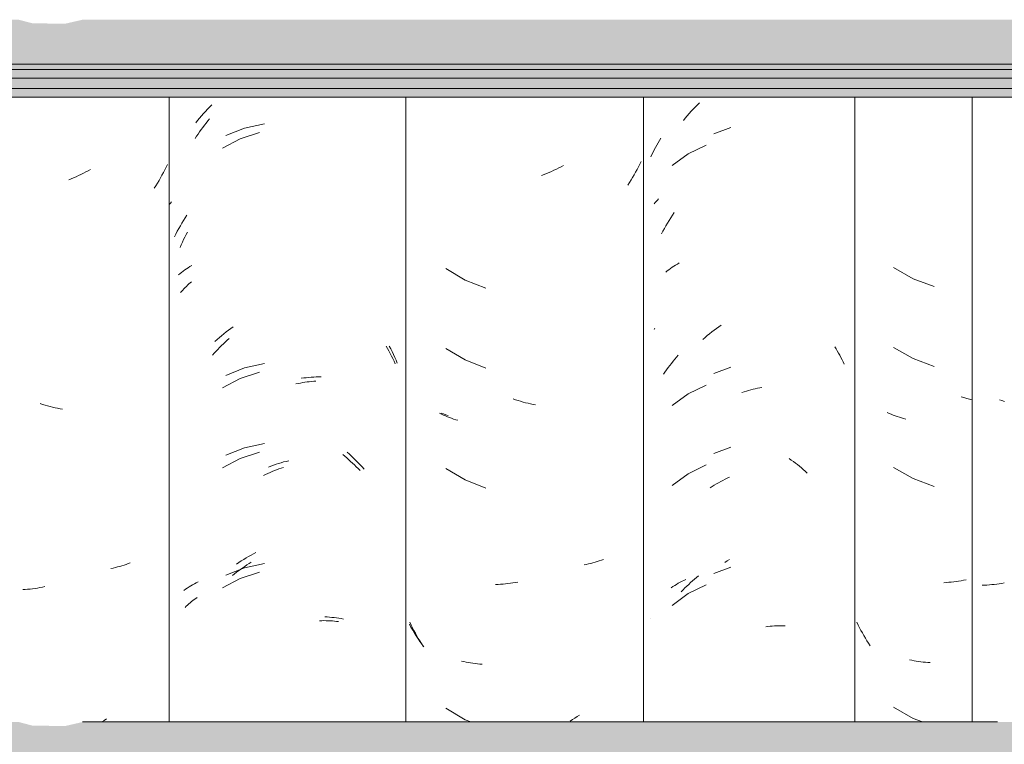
# Model space of a CAD drawing. Header units: metres. Extents: x -28.2 to 13.6, y -1.6 to 5.9.
# Tile 93 of 159: x 0.558 to 0.929, y 3.005 to 3.278. Entities that reach past the tile are written whole.
import ezdxf

# ---------------------------------------------------------------- set-up
doc = ezdxf.new("R2010")
doc.units = ezdxf.units.M
doc.layers.add('A-GLAZ-CWMG', color=7, linetype='Continuous', lineweight=5)
doc.layers.add('A-ROOF', color=7, linetype='Continuous', lineweight=5)

# ---------------------------------------------------------------- blocks, each defined once
blk = doc.blocks.new('FP_141-CASA 1')
at = {"layer": 'A-GLAZ-CWMG', "color": 9, "true_color": 0xc0c0c0}
for p, q in [((-20.09117, 3.18495), (-20.08385, 3.18074)), ((-20.08385, 3.18074), (-20.07594, 3.17776)), ((-20.09117, 3.15481), (-20.08385, 3.15059)), ((-20.08385, 3.15059), (-20.07594, 3.14761)), ((-20.06464, 3.1359), (-20.06566, 3.13623)), ((-20.06362, 3.13559), (-20.06464, 3.1359)), ((-20.06259, 3.1353), (-20.06362, 3.13559)), ((-20.06157, 3.13503), (-20.06259, 3.1353)), ((-20.0929, 3.12995), (-20.09364, 3.13028)), ((-20.09214, 3.12963), (-20.0929, 3.12995)), ((-20.09138, 3.12932), (-20.09214, 3.12963)), ((-20.0906, 3.12903), (-20.09138, 3.12932)), ((-20.08982, 3.12876), (-20.0906, 3.12903)), ((-20.08902, 3.12849), (-20.08982, 3.12876)), ((-20.08822, 3.12825), (-20.08902, 3.12849)), ((-20.08741, 3.12801), (-20.08822, 3.12825)), ((-20.08659, 3.12779), (-20.08741, 3.12801)), ((-20.09117, 3.10959), (-20.08385, 3.10538)), ((-20.08385, 3.10538), (-20.07594, 3.1024)), ((-20.07132, 3.06618), (-20.07224, 3.06613)), ((-20.07039, 3.06626), (-20.07132, 3.06618)), ((-20.06946, 3.06634), (-20.07039, 3.06626)), ((-20.06853, 3.06645), (-20.06946, 3.06634)), ((-20.0676, 3.06657), (-20.06853, 3.06645)), ((-20.06666, 3.06671), (-20.0676, 3.06657)), ((-20.06572, 3.06687), (-20.06666, 3.06671)), ((-20.06478, 3.06704), (-20.06572, 3.06687)), ((-20.06384, 3.06723), (-20.06478, 3.06704)), ((-20.10461, 3.05017), (-20.10512, 3.05119)), ((-20.10408, 3.04916), (-20.10461, 3.05017)), ((-20.10354, 3.04816), (-20.10408, 3.04916)), ((-20.10298, 3.04717), (-20.10354, 3.04816)), ((-20.10241, 3.04619), (-20.10298, 3.04717)), ((-20.10182, 3.04522), (-20.10241, 3.04619)), ((-20.10123, 3.04426), (-20.10182, 3.04522)), ((-20.10061, 3.04331), (-20.10123, 3.04426)), ((-20.09999, 3.04237), (-20.10061, 3.04331)), ((-20.08434, 3.03685), (-20.08518, 3.03703)), ((-20.08349, 3.03669), (-20.08434, 3.03685)), ((-20.08263, 3.03654), (-20.08349, 3.03669)), ((-20.08177, 3.03641), (-20.08263, 3.03654)), ((-20.0809, 3.03629), (-20.08177, 3.03641)), ((-20.08002, 3.03619), (-20.0809, 3.03629)), ((-20.07914, 3.0361), (-20.08002, 3.03619)), ((-20.07825, 3.03603), (-20.07914, 3.0361)), ((-20.07735, 3.03598), (-20.07825, 3.03603)), ((-20.09117, 3.01917), (-20.08385, 3.01495)), ((-20.08385, 3.01495), (-20.08026, 3.0136))]:
    blk.add_line(p, q, dxfattribs=at)
blk = doc.blocks.new('FP_142-CASA 1')
at = {"layer": 'A-GLAZ-CWMG', "color": 9, "true_color": 0xc0c0c0}
for p, q in [((-20.18099, 3.23025), (-20.1805, 3.23113)), ((-20.1805, 3.23113), (-20.18, 3.23199)), ((-20.18, 3.23199), (-20.17949, 3.23284)), ((-20.17949, 3.23284), (-20.17896, 3.23369)), ((-20.16184, 3.23108), (-20.16862, 3.22778)), ((-20.18282, 3.22668), (-20.18238, 3.22758)), ((-20.18238, 3.22758), (-20.18193, 3.22848)), ((-20.18193, 3.22848), (-20.18147, 3.22937)), ((-20.18147, 3.22937), (-20.18099, 3.23025)), ((-20.16862, 3.22778), (-20.17471, 3.22337)), ((-20.1134, 3.15509), (-20.11291, 3.15429)), ((-20.11291, 3.15429), (-20.11243, 3.15349)), ((-20.11243, 3.15349), (-20.11196, 3.15267)), ((-20.17502, 3.14883), (-20.17439, 3.14962)), ((-20.17439, 3.14962), (-20.17375, 3.15039)), ((-20.17375, 3.15039), (-20.1731, 3.15115)), ((-20.1731, 3.15115), (-20.17243, 3.1519)), ((-20.11196, 3.15267), (-20.1115, 3.15185)), ((-20.1115, 3.15185), (-20.11106, 3.15102)), ((-20.11106, 3.15102), (-20.11062, 3.15019)), ((-20.11062, 3.15019), (-20.11019, 3.14934)), ((-20.11019, 3.14934), (-20.10978, 3.14849)), ((-20.17744, 3.14556), (-20.17685, 3.1464)), ((-20.17685, 3.1464), (-20.17626, 3.14722)), ((-20.17626, 3.14722), (-20.17565, 3.14803)), ((-20.17565, 3.14803), (-20.17502, 3.14883)), ((-20.17802, 3.14472), (-20.17744, 3.14556)), ((-20.16184, 3.14065), (-20.16862, 3.13735)), ((-20.14756, 3.13813), (-20.14672, 3.13838)), ((-20.14672, 3.13838), (-20.14588, 3.13862)), ((-20.14588, 3.13862), (-20.14504, 3.13885)), ((-20.14504, 3.13885), (-20.1442, 3.13905)), ((-20.1442, 3.13905), (-20.14336, 3.13925)), ((-20.14336, 3.13925), (-20.14253, 3.13942)), ((-20.14253, 3.13942), (-20.14169, 3.13958)), ((-20.14169, 3.13958), (-20.14085, 3.13973)), ((-20.16862, 3.13735), (-20.17471, 3.13294)), ((-20.1484, 3.13785), (-20.14756, 3.13813)), ((-20.13056, 3.11292), (-20.12978, 3.11237)), ((-20.12978, 3.11237), (-20.129, 3.11181)), ((-20.16184, 3.1105), (-20.16862, 3.10721)), ((-20.129, 3.11181), (-20.12824, 3.11123)), ((-20.12824, 3.11123), (-20.12748, 3.11064)), ((-20.12748, 3.11064), (-20.12672, 3.11003)), ((-20.12672, 3.11003), (-20.12598, 3.10941)), ((-20.12598, 3.10941), (-20.12524, 3.10877)), ((-20.12524, 3.10877), (-20.12451, 3.10812)), ((-20.16862, 3.10721), (-20.17471, 3.1028)), ((-20.15556, 3.1047), (-20.15474, 3.10511)), ((-20.15474, 3.10511), (-20.15392, 3.1055)), ((-20.15392, 3.1055), (-20.15309, 3.10588)), ((-20.12451, 3.10812), (-20.12379, 3.10746)), ((-20.16041, 3.1019), (-20.15961, 3.10241)), ((-20.15961, 3.10241), (-20.15881, 3.1029)), ((-20.15881, 3.1029), (-20.15801, 3.10337)), ((-20.15801, 3.10337), (-20.1572, 3.10383)), ((-20.1572, 3.10383), (-20.15638, 3.10427)), ((-20.15638, 3.10427), (-20.15556, 3.1047)), ((-20.16628, 3.06743), (-20.16553, 3.06805)), ((-20.16553, 3.06805), (-20.16477, 3.06865)), ((-20.1706, 3.06343), (-20.1699, 3.06413)), ((-20.1699, 3.06413), (-20.16919, 3.06482)), ((-20.16919, 3.06482), (-20.16847, 3.06549)), ((-20.16184, 3.06529), (-20.16862, 3.062)), ((-20.16847, 3.06549), (-20.16775, 3.06615)), ((-20.16775, 3.06615), (-20.16702, 3.0668)), ((-20.16702, 3.0668), (-20.16628, 3.06743)), ((-20.16862, 3.062), (-20.17471, 3.05758)), ((-20.17129, 3.06272), (-20.1706, 3.06343)), ((-20.18282, 3.05256), (-20.18274, 3.05265)), ((-20.13944, 3.0495), (-20.13861, 3.0496)), ((-20.13861, 3.0496), (-20.13779, 3.04969)), ((-20.13779, 3.04969), (-20.13697, 3.04976)), ((-20.13697, 3.04976), (-20.13615, 3.04981)), ((-20.13615, 3.04981), (-20.13533, 3.04985)), ((-20.13533, 3.04985), (-20.13452, 3.04987)), ((-20.13452, 3.04987), (-20.13372, 3.04987)), ((-20.13372, 3.04987), (-20.13291, 3.04987)), ((-20.13291, 3.04987), (-20.13212, 3.04984))]:
    blk.add_line(p, q, dxfattribs=at)
blk = doc.blocks.new('FP_143-CASA 1')
at = {"layer": 'A-GLAZ-CWMG', "color": 9, "true_color": 0xc0c0c0}
for p, q in [((-20.26095, 3.12973), (-20.26182, 3.13007)), ((-20.26008, 3.12941), (-20.26095, 3.12973)), ((-20.25919, 3.12911), (-20.26008, 3.12941)), ((-20.27323, 3.04934), (-20.27385, 3.05046)), ((-20.27259, 3.04824), (-20.27323, 3.04934)), ((-20.27194, 3.04715), (-20.27259, 3.04824)), ((-20.27126, 3.04607), (-20.27194, 3.04715)), ((-20.27058, 3.045), (-20.27126, 3.04607)), ((-20.26987, 3.04395), (-20.27058, 3.045)), ((-20.26915, 3.04291), (-20.26987, 3.04395)), ((-20.26842, 3.04189), (-20.26915, 3.04291))]:
    blk.add_line(p, q, dxfattribs=at)
blk = doc.blocks.new('FP_144-CASA 1')
at = {"layer": 'A-GLAZ-CWMG', "color": 9, "true_color": 0xc0c0c0}
for p, q in [((-20.35176, 3.23779), (-20.35114, 3.23861)), ((-20.35114, 3.23861), (-20.35052, 3.23941)), ((-20.35052, 3.23941), (-20.34989, 3.24021)), ((-20.34989, 3.24021), (-20.34925, 3.24099)), ((-20.35409, 3.23442), (-20.35353, 3.23527)), ((-20.35353, 3.23527), (-20.35295, 3.23612)), ((-20.35295, 3.23612), (-20.35236, 3.23696)), ((-20.35236, 3.23696), (-20.35176, 3.23779)), ((-20.3304, 3.23587), (-20.33761, 3.2335)), ((-20.35465, 3.23355), (-20.35409, 3.23442)), ((-20.33761, 3.2335), (-20.34434, 3.22999)), ((-20.35804, 3.19739), (-20.35755, 3.19834)), ((-20.35985, 3.19349), (-20.35942, 3.19448)), ((-20.35942, 3.19448), (-20.35897, 3.19546)), ((-20.35897, 3.19546), (-20.35851, 3.19643)), ((-20.35851, 3.19643), (-20.35804, 3.19739)), ((-20.36027, 3.1925), (-20.35985, 3.19349)), ((-20.35699, 3.17875), (-20.35649, 3.17918)), ((-20.35649, 3.17918), (-20.35597, 3.17961)), ((-20.36015, 3.17548), (-20.35974, 3.17597)), ((-20.35974, 3.17597), (-20.35931, 3.17645)), ((-20.35931, 3.17645), (-20.35887, 3.17693)), ((-20.35887, 3.17693), (-20.35842, 3.17739)), ((-20.35842, 3.17739), (-20.35796, 3.17785)), ((-20.35796, 3.17785), (-20.35748, 3.17831)), ((-20.35748, 3.17831), (-20.35699, 3.17875)), ((-20.34398, 3.15618), (-20.34326, 3.15686)), ((-20.34326, 3.15686), (-20.34253, 3.15752)), ((-20.34253, 3.15752), (-20.34179, 3.15817)), ((-20.34746, 3.15262), (-20.34678, 3.15335)), ((-20.34678, 3.15335), (-20.3461, 3.15408)), ((-20.3461, 3.15408), (-20.3454, 3.15479)), ((-20.3454, 3.15479), (-20.34469, 3.1555)), ((-20.34469, 3.1555), (-20.34398, 3.15618)), ((-20.28255, 3.15535), (-20.28203, 3.15442)), ((-20.28203, 3.15442), (-20.28153, 3.15349)), ((-20.28153, 3.15349), (-20.28103, 3.15255)), ((-20.34813, 3.15186), (-20.34746, 3.15262)), ((-20.28103, 3.15255), (-20.28055, 3.15159)), ((-20.28055, 3.15159), (-20.28009, 3.15063)), ((-20.28009, 3.15063), (-20.27963, 3.14966)), ((-20.27963, 3.14966), (-20.27919, 3.14868)), ((-20.33761, 3.14307), (-20.34434, 3.13956)), ((-20.3304, 3.14544), (-20.33761, 3.14307)), ((-20.3124, 3.14181), (-20.31157, 3.14191)), ((-20.31157, 3.14191), (-20.31074, 3.142)), ((-20.31074, 3.142), (-20.30991, 3.14208)), ((-20.30991, 3.14208), (-20.30908, 3.14214)), ((-20.31661, 3.14105), (-20.31576, 3.14123)), ((-20.31576, 3.14123), (-20.31492, 3.1414)), ((-20.31492, 3.1414), (-20.31408, 3.14155)), ((-20.31408, 3.14155), (-20.31324, 3.14169)), ((-20.31324, 3.14169), (-20.3124, 3.14181)), ((-20.33761, 3.11292), (-20.34434, 3.10942)), ((-20.3304, 3.1153), (-20.33761, 3.11292)), ((-20.29899, 3.1144), (-20.29823, 3.11379)), ((-20.29823, 3.11379), (-20.29748, 3.11316)), ((-20.29748, 3.11316), (-20.29674, 3.11252)), ((-20.29674, 3.11252), (-20.29601, 3.11187)), ((-20.32473, 3.10838), (-20.32389, 3.10871)), ((-20.32389, 3.10871), (-20.32304, 3.10902)), ((-20.32304, 3.10902), (-20.3222, 3.10932)), ((-20.3222, 3.10932), (-20.32136, 3.1096)), ((-20.29601, 3.11187), (-20.29528, 3.1112)), ((-20.29528, 3.1112), (-20.29456, 3.11052)), ((-20.29456, 3.11052), (-20.29385, 3.10983)), ((-20.29385, 3.10983), (-20.29315, 3.10912)), ((-20.29315, 3.10912), (-20.29245, 3.1084)), ((-20.3289, 3.10652), (-20.32807, 3.10692)), ((-20.32807, 3.10692), (-20.32724, 3.10731)), ((-20.32724, 3.10731), (-20.3264, 3.10768)), ((-20.3264, 3.10768), (-20.32557, 3.10804)), ((-20.32557, 3.10804), (-20.32473, 3.10838)), ((-20.33746, 3.07119), (-20.33667, 3.07175)), ((-20.33667, 3.07175), (-20.33589, 3.07229)), ((-20.33589, 3.07229), (-20.33509, 3.07282)), ((-20.33509, 3.07282), (-20.3343, 3.07333)), ((-20.3343, 3.07333), (-20.33349, 3.07383)), ((-20.33761, 3.06771), (-20.34434, 3.0642)), ((-20.34052, 3.06882), (-20.33977, 3.06943)), ((-20.33977, 3.06943), (-20.339, 3.07003)), ((-20.339, 3.07003), (-20.33823, 3.07062)), ((-20.33823, 3.07062), (-20.33746, 3.07119)), ((-20.3304, 3.07009), (-20.33761, 3.06771)), ((-20.35495, 3.05982), (-20.3544, 3.06022)), ((-20.3544, 3.06022), (-20.35384, 3.0606)), ((-20.35846, 3.05678), (-20.358, 3.05725)), ((-20.358, 3.05725), (-20.35752, 3.0577)), ((-20.35752, 3.0577), (-20.35703, 3.05814)), ((-20.35703, 3.05814), (-20.35653, 3.05857)), ((-20.35653, 3.05857), (-20.35602, 3.059)), ((-20.35602, 3.059), (-20.35549, 3.05942)), ((-20.35549, 3.05942), (-20.35495, 3.05982)), ((-20.30768, 3.05178), (-20.30687, 3.0518)), ((-20.30687, 3.0518), (-20.30605, 3.05181)), ((-20.30605, 3.05181), (-20.30525, 3.0518)), ((-20.30525, 3.0518), (-20.30444, 3.05178)), ((-20.30444, 3.05178), (-20.30365, 3.05174)), ((-20.30365, 3.05174), (-20.30285, 3.05169)), ((-20.30285, 3.05169), (-20.30206, 3.05163)), ((-20.30206, 3.05163), (-20.30128, 3.05155)), ((-20.30128, 3.05155), (-20.30051, 3.05145))]:
    blk.add_line(p, q, dxfattribs=at)
blk = doc.blocks.new('FP_145-CASA 1')
at = {"layer": 'A-GLAZ-CWMG', "color": 9, "true_color": 0xc0c0c0}
for p, q in [((-20.36509, 3.2238), (-20.36559, 3.22277)), ((-20.3977, 3.22005), (-20.39862, 3.21961)), ((-20.39678, 3.22051), (-20.3977, 3.22005)), ((-20.39587, 3.22098), (-20.39678, 3.22051)), ((-20.39496, 3.22147), (-20.39587, 3.22098)), ((-20.39406, 3.22197), (-20.39496, 3.22147)), ((-20.36661, 3.22073), (-20.36715, 3.21973)), ((-20.36609, 3.22175), (-20.36661, 3.22073)), ((-20.36559, 3.22277), (-20.36609, 3.22175)), ((-20.4014, 3.2184), (-20.40233, 3.21803)), ((-20.40047, 3.21879), (-20.4014, 3.2184)), ((-20.39954, 3.21919), (-20.40047, 3.21879)), ((-20.39862, 3.21961), (-20.39954, 3.21919)), ((-20.36884, 3.21677), (-20.36943, 3.2158)), ((-20.36826, 3.21774), (-20.36884, 3.21677)), ((-20.3677, 3.21873), (-20.36826, 3.21774)), ((-20.36715, 3.21973), (-20.3677, 3.21873)), ((-20.36943, 3.2158), (-20.37004, 3.21485)), ((-20.41217, 3.13332), (-20.41311, 3.13363)), ((-20.41123, 3.13304), (-20.41217, 3.13332)), ((-20.41028, 3.13277), (-20.41123, 3.13304)), ((-20.40934, 3.13252), (-20.41028, 3.13277)), ((-20.4084, 3.13228), (-20.40934, 3.13252)), ((-20.40746, 3.13207), (-20.4084, 3.13228)), ((-20.40652, 3.13187), (-20.40746, 3.13207)), ((-20.40558, 3.13168), (-20.40652, 3.13187)), ((-20.40464, 3.13152), (-20.40558, 3.13168)), ((-20.38555, 3.07163), (-20.38639, 3.07145)), ((-20.38472, 3.07183), (-20.38555, 3.07163)), ((-20.3839, 3.07204), (-20.38472, 3.07183)), ((-20.38308, 3.07226), (-20.3839, 3.07204)), ((-20.38227, 3.0725), (-20.38308, 3.07226)), ((-20.38147, 3.07276), (-20.38227, 3.0725)), ((-20.38068, 3.07303), (-20.38147, 3.07276)), ((-20.37991, 3.07331), (-20.38068, 3.07303)), ((-20.37914, 3.07361), (-20.37991, 3.07331)), ((-20.41504, 3.06396), (-20.41598, 3.06384)), ((-20.41411, 3.0641), (-20.41504, 3.06396)), ((-20.41317, 3.06426), (-20.41411, 3.0641)), ((-20.41223, 3.06443), (-20.41317, 3.06426)), ((-20.41129, 3.06463), (-20.41223, 3.06443)), ((-20.41877, 3.06356), (-20.41969, 3.06351)), ((-20.41784, 3.06364), (-20.41877, 3.06356)), ((-20.41691, 3.06373), (-20.41784, 3.06364)), ((-20.41598, 3.06384), (-20.41691, 3.06373)), ((-20.38894, 3.01421), (-20.38981, 3.01361)), ((-20.38808, 3.01482), (-20.38894, 3.01421))]:
    blk.add_line(p, q, dxfattribs=at)
blk = doc.blocks.new('Rectangular Mullion - Telha Fibrocimento - Ondulada-2565197-CASA 1')
at = {"layer": 'A-GLAZ-CWMG'}
for p, q in [((-20.3644, 3.24922), (-20.3644, 3.0136)), ((-20.27513, 3.24922), (-20.27513, 3.0136)), ((-20.10581, 3.24922), (-20.10581, 3.0136)), ((-20.06157, 3.24922), (-20.06157, 3.0136))]:
    blk.add_line(p, q, dxfattribs=at)
for name in ['FP_144-CASA 1', 'FP_142-CASA 1', 'FP_141-CASA 1', 'FP_145-CASA 1', 'FP_143-CASA 1']:
    blk.add_blockref(name, (0, 0), dxfattribs=at)
blk = doc.blocks.new('FP_149-CASA 1')
at = {"layer": 'A-GLAZ-CWMG', "color": 9, "true_color": 0xc0c0c0}
for p, q in [((-20.16595, 3.2455), (-20.16516, 3.2463)), ((-20.16516, 3.2463), (-20.16435, 3.24708)), ((-20.16976, 3.24129), (-20.16902, 3.24216)), ((-20.16902, 3.24216), (-20.16827, 3.24302)), ((-20.16827, 3.24302), (-20.16751, 3.24386)), ((-20.16751, 3.24386), (-20.16673, 3.24469)), ((-20.16673, 3.24469), (-20.16595, 3.2455)), ((-20.17049, 3.24041), (-20.16976, 3.24129)), ((-20.15259, 3.23781), (-20.15899, 3.23542)), ((-20.18144, 3.20903), (-20.18107, 3.20949)), ((-20.18107, 3.20949), (-20.18068, 3.20994)), ((-20.18068, 3.20994), (-20.18028, 3.21038)), ((-20.18028, 3.21038), (-20.17988, 3.21081)), ((-20.17458, 3.20469), (-20.17393, 3.20565)), ((-20.17704, 3.20071), (-20.17644, 3.20172)), ((-20.17644, 3.20172), (-20.17583, 3.20272)), ((-20.17583, 3.20272), (-20.17521, 3.20371)), ((-20.17521, 3.20371), (-20.17458, 3.20469)), ((-20.17873, 3.19761), (-20.17818, 3.19866)), ((-20.17818, 3.19866), (-20.17761, 3.19969)), ((-20.17761, 3.19969), (-20.17704, 3.20071)), ((-20.17272, 3.18628), (-20.17204, 3.18667)), ((-20.17715, 3.1832), (-20.17656, 3.18368)), ((-20.17656, 3.18368), (-20.17596, 3.18414)), ((-20.17596, 3.18414), (-20.17534, 3.1846)), ((-20.17534, 3.1846), (-20.17471, 3.18504)), ((-20.17471, 3.18504), (-20.17406, 3.18546)), ((-20.17406, 3.18546), (-20.1734, 3.18588)), ((-20.1734, 3.18588), (-20.17272, 3.18628)), ((-20.18144, 3.16161), (-20.18123, 3.16211)), ((-20.16061, 3.15998), (-20.15975, 3.16067)), ((-20.15975, 3.16067), (-20.15889, 3.16135)), ((-20.15889, 3.16135), (-20.15802, 3.16201)), ((-20.15802, 3.16201), (-20.15714, 3.16265)), ((-20.15714, 3.16265), (-20.15625, 3.16328)), ((-20.16312, 3.1578), (-20.16229, 3.15854)), ((-20.16229, 3.15854), (-20.16145, 3.15927)), ((-20.16145, 3.15927), (-20.16061, 3.15998)), ((-20.15259, 3.14738), (-20.15899, 3.14499)), ((-20.15259, 3.11723), (-20.15899, 3.11485)), ((-20.15259, 3.07202), (-20.15899, 3.06964)), ((-20.1549, 3.07377), (-20.154, 3.07435)), ((-20.154, 3.07435), (-20.15309, 3.07492)), ((-20.17504, 3.06424), (-20.1744, 3.06467)), ((-20.1744, 3.06467), (-20.17374, 3.06509)), ((-20.17374, 3.06509), (-20.17308, 3.0655)), ((-20.17308, 3.0655), (-20.17239, 3.0659)), ((-20.17239, 3.0659), (-20.1717, 3.06628)), ((-20.1717, 3.06628), (-20.171, 3.06665)), ((-20.171, 3.06665), (-20.17028, 3.06701)), ((-20.17028, 3.06701), (-20.16955, 3.06735))]:
    blk.add_line(p, q, dxfattribs=at)
blk = doc.blocks.new('FP_150-CASA 1')
at = {"layer": 'A-GLAZ-CWMG', "color": 9, "true_color": 0xc0c0c0}
for p, q in [((-20.18693, 3.22393), (-20.18744, 3.22291)), ((-20.18643, 3.22496), (-20.18693, 3.22393)), ((-20.22301, 3.22), (-20.22394, 3.21964)), ((-20.22207, 3.22037), (-20.22301, 3.22)), ((-20.22114, 3.22076), (-20.22207, 3.22037)), ((-20.22022, 3.22117), (-20.22114, 3.22076)), ((-20.21929, 3.2216), (-20.22022, 3.22117)), ((-20.21838, 3.22204), (-20.21929, 3.2216)), ((-20.21746, 3.2225), (-20.21838, 3.22204)), ((-20.21655, 3.22297), (-20.21746, 3.2225)), ((-20.21564, 3.22347), (-20.21655, 3.22297)), ((-20.18907, 3.21991), (-20.18964, 3.21893)), ((-20.18851, 3.2209), (-20.18907, 3.21991)), ((-20.18797, 3.2219), (-20.18851, 3.2209)), ((-20.18744, 3.22291), (-20.18797, 3.2219)), ((-20.19082, 3.217), (-20.19144, 3.21605)), ((-20.19023, 3.21796), (-20.19082, 3.217)), ((-20.18964, 3.21893), (-20.19023, 3.21796)), ((-20.26005, 3.1846), (-20.25283, 3.18023)), ((-20.25283, 3.18023), (-20.24497, 3.17711)), ((-20.26005, 3.15446), (-20.25283, 3.15009)), ((-20.25283, 3.15009), (-20.24497, 3.14696)), ((-20.23378, 3.1351), (-20.23472, 3.13541)), ((-20.23284, 3.1348), (-20.23378, 3.1351)), ((-20.2319, 3.13451), (-20.23284, 3.1348)), ((-20.23096, 3.13424), (-20.2319, 3.13451)), ((-20.23002, 3.134), (-20.23096, 3.13424)), ((-20.22908, 3.13376), (-20.23002, 3.134)), ((-20.22814, 3.13355), (-20.22908, 3.13376)), ((-20.22719, 3.13335), (-20.22814, 3.13355)), ((-20.22625, 3.13317), (-20.22719, 3.13335)), ((-20.26175, 3.12964), (-20.26248, 3.12998)), ((-20.26101, 3.1293), (-20.26175, 3.12964)), ((-20.26026, 3.12898), (-20.26101, 3.1293)), ((-20.25949, 3.12867), (-20.26026, 3.12898)), ((-20.25872, 3.12838), (-20.25949, 3.12867)), ((-20.25794, 3.1281), (-20.25872, 3.12838)), ((-20.25715, 3.12783), (-20.25794, 3.1281)), ((-20.25634, 3.12758), (-20.25715, 3.12783)), ((-20.25553, 3.12735), (-20.25634, 3.12758)), ((-20.26005, 3.10924), (-20.25283, 3.10488)), ((-20.25283, 3.10488), (-20.24497, 3.10175)), ((-20.20709, 3.07301), (-20.20794, 3.07284)), ((-20.20625, 3.0732), (-20.20709, 3.07301)), ((-20.20542, 3.0734), (-20.20625, 3.0732)), ((-20.2046, 3.07361), (-20.20542, 3.0734)), ((-20.20379, 3.07384), (-20.2046, 3.07361)), ((-20.20298, 3.07409), (-20.20379, 3.07384)), ((-20.20219, 3.07435), (-20.20298, 3.07409)), ((-20.2014, 3.07462), (-20.20219, 3.07435)), ((-20.20063, 3.07491), (-20.2014, 3.07462)), ((-20.24037, 3.06545), (-20.24129, 3.06541)), ((-20.23944, 3.06551), (-20.24037, 3.06545)), ((-20.23852, 3.06558), (-20.23944, 3.06551)), ((-20.23759, 3.06567), (-20.23852, 3.06558)), ((-20.23665, 3.06578), (-20.23759, 3.06567)), ((-20.23572, 3.06591), (-20.23665, 3.06578)), ((-20.23478, 3.06605), (-20.23572, 3.06591)), ((-20.23384, 3.06621), (-20.23478, 3.06605)), ((-20.2329, 3.06638), (-20.23384, 3.06621)), ((-20.27314, 3.05015), (-20.27363, 3.05118)), ((-20.27263, 3.04912), (-20.27314, 3.05015)), ((-20.27211, 3.04811), (-20.27263, 3.04912)), ((-20.27157, 3.0471), (-20.27211, 3.04811)), ((-20.27102, 3.04611), (-20.27157, 3.0471)), ((-20.27046, 3.04512), (-20.27102, 3.04611)), ((-20.26988, 3.04415), (-20.27046, 3.04512)), ((-20.26929, 3.04319), (-20.26988, 3.04415)), ((-20.26868, 3.04223), (-20.26929, 3.04319)), ((-20.2533, 3.03636), (-20.25414, 3.03655)), ((-20.25246, 3.03618), (-20.2533, 3.03636)), ((-20.25161, 3.03601), (-20.25246, 3.03618)), ((-20.25076, 3.03586), (-20.25161, 3.03601)), ((-20.24989, 3.03573), (-20.25076, 3.03586)), ((-20.24902, 3.03561), (-20.24989, 3.03573)), ((-20.24815, 3.03551), (-20.24902, 3.03561)), ((-20.24726, 3.03542), (-20.24815, 3.03551)), ((-20.24638, 3.03535), (-20.24726, 3.03542)), ((-20.26005, 3.01882), (-20.25283, 3.01445)), ((-20.2105, 3.01563), (-20.21138, 3.01505)), ((-20.20964, 3.01623), (-20.2105, 3.01563)), ((-20.25283, 3.01445), (-20.25069, 3.0136)), ((-20.21226, 3.01448), (-20.21314, 3.01392)), ((-20.21138, 3.01505), (-20.21226, 3.01448))]:
    blk.add_line(p, q, dxfattribs=at)
blk = doc.blocks.new('FP_151-CASA 1')
at = {"layer": 'A-GLAZ-CWMG', "color": 9, "true_color": 0xc0c0c0}
for p, q in [((-20.34916, 3.24548), (-20.34837, 3.24628)), ((-20.35223, 3.24215), (-20.35148, 3.243)), ((-20.35148, 3.243), (-20.35072, 3.24384)), ((-20.35072, 3.24384), (-20.34994, 3.24467)), ((-20.34994, 3.24467), (-20.34916, 3.24548)), ((-20.3544, 3.23949), (-20.35369, 3.24039)), ((-20.35369, 3.24039), (-20.35296, 3.24127)), ((-20.35296, 3.24127), (-20.35223, 3.24215)), ((-20.32851, 3.23919), (-20.33596, 3.23752)), ((-20.33596, 3.23752), (-20.34306, 3.23472)), ((-20.36438, 3.20874), (-20.36397, 3.20922)), ((-20.36397, 3.20922), (-20.36355, 3.2097)), ((-20.36022, 3.20068), (-20.35963, 3.2017)), ((-20.35963, 3.2017), (-20.35903, 3.2027)), ((-20.35903, 3.2027), (-20.3584, 3.20369)), ((-20.3584, 3.20369), (-20.35777, 3.20466)), ((-20.36191, 3.19758), (-20.36136, 3.19863)), ((-20.36136, 3.19863), (-20.3608, 3.19966)), ((-20.3608, 3.19966), (-20.36022, 3.20068)), ((-20.36244, 3.19653), (-20.36191, 3.19758)), ((-20.36034, 3.18264), (-20.35975, 3.18311)), ((-20.35975, 3.18311), (-20.35915, 3.18358)), ((-20.35915, 3.18358), (-20.35853, 3.18403)), ((-20.35853, 3.18403), (-20.3579, 3.18447)), ((-20.3579, 3.18447), (-20.35725, 3.1849)), ((-20.35725, 3.1849), (-20.3566, 3.18532)), ((-20.3566, 3.18532), (-20.35592, 3.18572)), ((-20.36091, 3.18215), (-20.36034, 3.18264)), ((-20.34382, 3.15996), (-20.34297, 3.16065)), ((-20.34297, 3.16065), (-20.3421, 3.16133)), ((-20.3421, 3.16133), (-20.34123, 3.16199)), ((-20.34123, 3.16199), (-20.34035, 3.16263)), ((-20.34715, 3.15703), (-20.34633, 3.15778)), ((-20.34633, 3.15778), (-20.3455, 3.15852)), ((-20.3455, 3.15852), (-20.34467, 3.15925)), ((-20.34467, 3.15925), (-20.34382, 3.15996)), ((-20.28143, 3.15535), (-20.28088, 3.15429)), ((-20.28088, 3.15429), (-20.28035, 3.15323)), ((-20.28035, 3.15323), (-20.27983, 3.15216)), ((-20.27983, 3.15216), (-20.27933, 3.15107)), ((-20.27933, 3.15107), (-20.27884, 3.14998)), ((-20.27884, 3.14998), (-20.27838, 3.14887)), ((-20.33596, 3.14709), (-20.34306, 3.14429)), ((-20.32851, 3.14877), (-20.33596, 3.14709)), ((-20.31459, 3.14318), (-20.31365, 3.14331)), ((-20.31365, 3.14331), (-20.31271, 3.14342)), ((-20.31271, 3.14342), (-20.31177, 3.14351)), ((-20.31177, 3.14351), (-20.31083, 3.14358)), ((-20.31083, 3.14358), (-20.3099, 3.14364)), ((-20.3099, 3.14364), (-20.30897, 3.14368)), ((-20.30897, 3.14368), (-20.30805, 3.1437)), ((-20.30805, 3.1437), (-20.30713, 3.1437)), ((-20.33596, 3.11695), (-20.34306, 3.11415)), ((-20.32851, 3.11862), (-20.33596, 3.11695)), ((-20.29725, 3.11528), (-20.29643, 3.11454)), ((-20.29643, 3.11454), (-20.29561, 3.11378)), ((-20.29561, 3.11378), (-20.2948, 3.113)), ((-20.2948, 3.113), (-20.294, 3.11221)), ((-20.294, 3.11221), (-20.29322, 3.11141)), ((-20.32698, 3.1097), (-20.32603, 3.11007)), ((-20.32603, 3.11007), (-20.32508, 3.11042)), ((-20.32508, 3.11042), (-20.32412, 3.11075)), ((-20.32412, 3.11075), (-20.32317, 3.11106)), ((-20.32317, 3.11106), (-20.32221, 3.11135)), ((-20.32221, 3.11135), (-20.32126, 3.11163)), ((-20.32126, 3.11163), (-20.3203, 3.11188)), ((-20.3203, 3.11188), (-20.31935, 3.11212)), ((-20.29322, 3.11141), (-20.29244, 3.11058)), ((-20.29244, 3.11058), (-20.29167, 3.10975)), ((-20.29167, 3.10975), (-20.29092, 3.1089)), ((-20.33631, 3.07489), (-20.33539, 3.07544)), ((-20.33539, 3.07544), (-20.33447, 3.07597)), ((-20.33447, 3.07597), (-20.33355, 3.07648)), ((-20.33355, 3.07648), (-20.33262, 3.07698)), ((-20.33262, 3.07698), (-20.33169, 3.07745)), ((-20.33596, 3.07174), (-20.34306, 3.06894)), ((-20.33901, 3.07314), (-20.33812, 3.07374)), ((-20.33812, 3.07374), (-20.33722, 3.07433)), ((-20.33722, 3.07433), (-20.33631, 3.07489)), ((-20.32851, 3.07341), (-20.33596, 3.07174)), ((-20.35823, 3.06367), (-20.35759, 3.06411)), ((-20.35759, 3.06411), (-20.35694, 3.06453)), ((-20.35694, 3.06453), (-20.35627, 3.06494)), ((-20.35627, 3.06494), (-20.35559, 3.06534)), ((-20.35559, 3.06534), (-20.3549, 3.06572)), ((-20.3549, 3.06572), (-20.3542, 3.06609)), ((-20.3542, 3.06609), (-20.35348, 3.06645)), ((-20.35885, 3.06323), (-20.35823, 3.06367)), ((-20.30576, 3.05324), (-20.30486, 3.0532)), ((-20.30486, 3.0532), (-20.30396, 3.05314)), ((-20.30396, 3.05314), (-20.30307, 3.05306)), ((-20.30307, 3.05306), (-20.30219, 3.05297)), ((-20.30219, 3.05297), (-20.30131, 3.05286)), ((-20.30131, 3.05286), (-20.30044, 3.05273)), ((-20.30044, 3.05273), (-20.29958, 3.05259)), ((-20.29958, 3.05259), (-20.29873, 3.05243))]:
    blk.add_line(p, q, dxfattribs=at)
blk = doc.blocks.new('FP_161-CASA 1')
at = {"layer": 'A-GLAZ-CWMG', "color": 9, "true_color": 0xc0c0c0}
for p, q in [((-20.05035, 3.13477), (-20.05128, 3.13509)), ((-20.04941, 3.13446), (-20.05035, 3.13477)), ((-20.05692, 3.06518), (-20.05784, 3.06515)), ((-20.056, 3.06523), (-20.05692, 3.06518)), ((-20.05507, 3.0653), (-20.056, 3.06523)), ((-20.05415, 3.06538), (-20.05507, 3.0653)), ((-20.05321, 3.06548), (-20.05415, 3.06538)), ((-20.05228, 3.06559), (-20.05321, 3.06548)), ((-20.05134, 3.06573), (-20.05228, 3.06559)), ((-20.05041, 3.06588), (-20.05134, 3.06573)), ((-20.04947, 3.06605), (-20.05041, 3.06588))]:
    blk.add_line(p, q, dxfattribs=at)
blk = doc.blocks.new('Rectangular Mullion - Telha Fibrocimento - Ondulada-V148-CASA 1')
at = {"layer": 'A-GLAZ-CWMG'}
blk.add_line((-20.18557, 3.24922), (-20.18557, 3.0136), dxfattribs=at)
for name in ['FP_151-CASA 1', 'FP_149-CASA 1', 'FP_150-CASA 1', 'FP_161-CASA 1']:
    blk.add_blockref(name, (0, 0), dxfattribs=at)
blk = doc.blocks.new('LONGARINA_STEEL_FRAME1 - LONGARINA_STEEL_FRAME-2562852-CASA 1')
at = {"layer": 'A-ROOF', "true_color": 0x9fa09c}
h = blk.add_hatch(color=253, dxfattribs=at)
h.paths.add_polyline_path([(-18.54683, 3.26158), (-18.44504, 3.26158), (-18.44504, 3.27839), (-18.73807, 3.27839), (-18.74476, 3.27686), (-18.75707, 3.27705), (-18.76224, 3.27839), (-19.29107, 3.27839), (-19.29776, 3.27686), (-19.31007, 3.27705), (-19.31524, 3.27839), (-19.69754, 3.27839), (-19.69754, 3.26158), (-18.56204, 3.26158)])
h.paths.add_polyline_path([(-20.89827, 3.26158), (-19.73254, 3.26158), (-19.73254, 3.27839), (-19.84407, 3.27839), (-19.85076, 3.27686), (-19.86307, 3.27705), (-19.86824, 3.27839), (-20.39707, 3.27839), (-20.40376, 3.27686), (-20.41607, 3.27705), (-20.42124, 3.27839), (-20.98504, 3.27839), (-20.98504, 3.26158), (-20.94347, 3.26158)])
h = blk.add_hatch(color=253, dxfattribs=at)
h.paths.add_polyline_path([(-18.54683, 3.2596), (-18.44504, 3.2596), (-18.44504, 3.26158), (-19.69754, 3.26158), (-19.69754, 3.2596), (-18.56204, 3.2596)])
h.paths.add_polyline_path([(-20.93955, 3.2596), (-19.73254, 3.2596), (-19.73254, 3.26158), (-20.98504, 3.26158), (-20.98504, 3.2596)])
h = blk.add_hatch(color=253, dxfattribs=at)
h.paths.add_polyline_path([(-20.89367, 3.25634), (-19.73254, 3.25634), (-19.73254, 3.2596), (-20.98504, 3.2596), (-20.98504, 3.25634), (-20.94131, 3.25634)])
h.paths.add_polyline_path([(-18.44504, 3.25634), (-18.44504, 3.2596), (-19.69754, 3.2596), (-19.69754, 3.25634), (-18.54683, 3.25634)])
h = blk.add_hatch(color=253, dxfattribs=at)
h.paths.add_polyline_path([(-19.85018, 3.25248), (-19.73254, 3.25248), (-19.73254, 3.25634), (-20.98504, 3.25634), (-20.98504, 3.25248), (-19.86109, 3.25248)])
h.paths.add_polyline_path([(-18.44504, 3.25248), (-18.44504, 3.25634), (-19.69754, 3.25634), (-19.69754, 3.25248), (-18.54683, 3.25248)])
h = blk.add_hatch(color=253, dxfattribs=at)
h.paths.add_polyline_path([(-18.54683, 3.24922), (-18.44504, 3.24922), (-18.44504, 3.25248), (-19.69754, 3.25248), (-19.69754, 3.24922), (-18.55224, 3.24922)])
h.paths.add_polyline_path([(-20.97809, 3.24922), (-19.73254, 3.24922), (-19.73254, 3.25248), (-20.98504, 3.25248), (-20.98504, 3.24922), (-20.98336, 3.24922)])
h = blk.add_hatch(color=253, dxfattribs=at)
h.paths.add_polyline_path([(-18.44504, 2.99678), (-18.44504, 3.0136), (-18.73807, 3.0136), (-18.74476, 3.01206), (-18.75707, 3.01225), (-18.76224, 3.0136), (-19.29107, 3.0136), (-19.29776, 3.01206), (-19.31007, 3.01225), (-19.31524, 3.0136), (-19.69754, 3.0136), (-19.69754, 2.99678), (-18.54683, 2.99678)])
h.paths.add_polyline_path([(-20.89827, 2.99678), (-19.73254, 2.99678), (-19.73254, 3.0136), (-19.84407, 3.0136), (-19.85076, 3.01206), (-19.86307, 3.01225), (-19.86824, 3.0136), (-20.39707, 3.0136), (-20.40376, 3.01206), (-20.41607, 3.01225), (-20.42124, 3.0136), (-20.98504, 3.0136), (-20.98504, 2.99678), (-20.94347, 2.99678)])
at = {"layer": 'A-ROOF'}
for p, q in [((-19.73254, 3.26158), (-20.98504, 3.26158)), ((-19.73254, 3.2596), (-20.98504, 3.2596)), ((-19.73254, 3.25634), (-20.98504, 3.25634)), ((-19.73254, 3.25248), (-20.98504, 3.25248)), ((-19.73254, 3.24922), (-20.98504, 3.24922)), ((-20.05194, 3.0136), (-20.39707, 3.0136))]:
    blk.add_line(p, q, dxfattribs=at)

msp = doc.modelspace()

# ---------------------------------------------------------------- block references
at = {"layer": 'A-GLAZ-CWMG'}
for name in ['Rectangular Mullion - Telha Fibrocimento - Ondulada-2565197-CASA 1', 'Rectangular Mullion - Telha Fibrocimento - Ondulada-V148-CASA 1']:
    msp.add_blockref(name, (20.9784, 0), dxfattribs=at)
at = {"layer": 'A-ROOF'}
msp.add_blockref('LONGARINA_STEEL_FRAME1 - LONGARINA_STEEL_FRAME-2562852-CASA 1', (20.9784, 0), dxfattribs=at)

doc.saveas('drawing.dxf')
